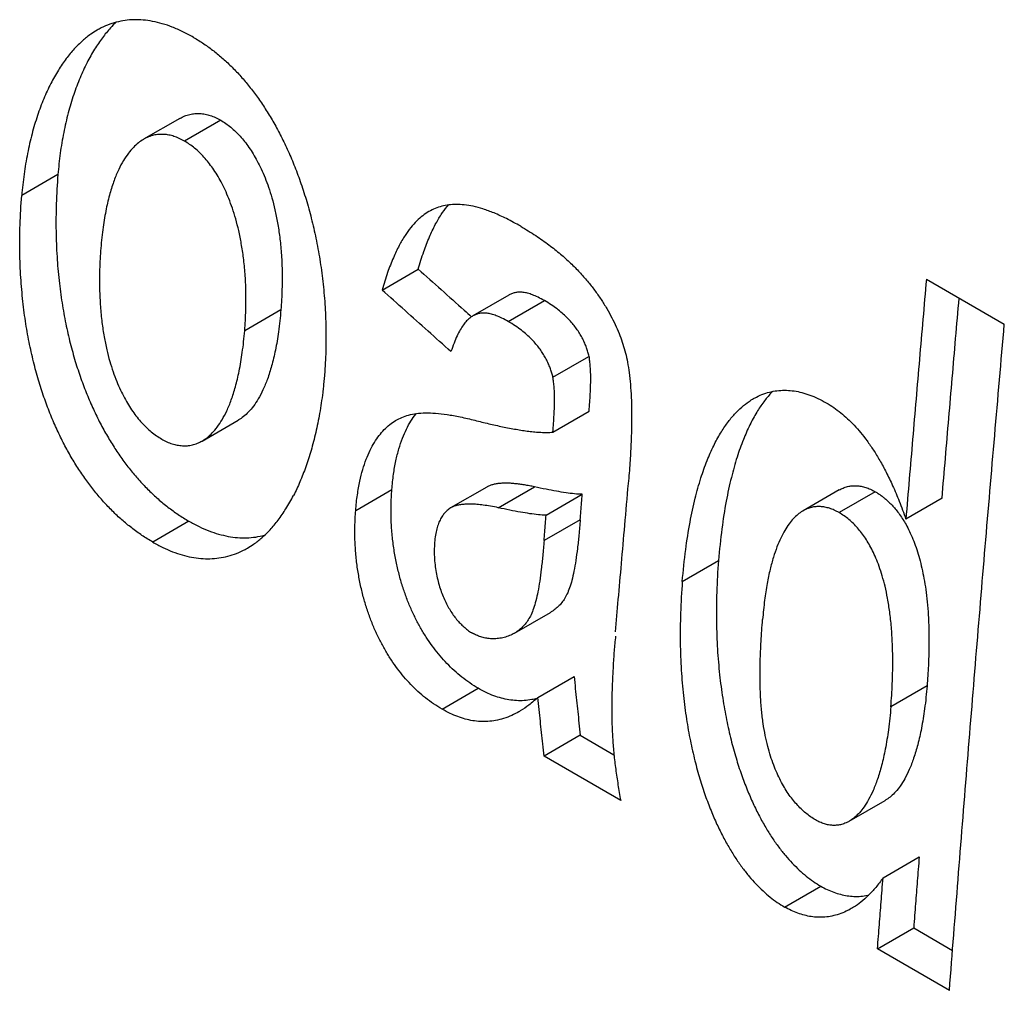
# Model space of a CAD drawing. Header units: inches. Extents: x 0 to 34, y 0 to 22.
# Tile 35 of 54: x 24.785 to 24.937, y 16.881 to 17.031. Entities that reach past the tile are written whole.
import ezdxf

# ---------------------------------------------------------------- set-up
doc = ezdxf.new("R2010")
doc.units = ezdxf.units.IN
doc.header["$LTSCALE"] = 1.87
doc.header["$MEASUREMENT"] = 0
doc.layers.get('0').update_dxf_attribs({"linetype": 'CONTINUOUS'})

msp = doc.modelspace()

# ---------------------------------------------------------------- linework, layer by layer
at = {"color": 7, "linetype": 'CONTINUOUS'}
for p, q in [((24.80942, 17.01586), (24.80383, 17.01263)), ((24.81574, 17.01558), (24.81014, 17.01235)), ((24.79058, 17.00716), (24.78498, 17.00393)), ((24.84069, 16.98933), (24.84628, 16.99256)), ((24.92484, 16.99099), (24.93689, 16.98403)), ((24.86031, 16.98855), (24.85472, 16.98532)), ((24.86019, 16.98446), (24.86578, 16.98769)), ((24.82504, 16.98626), (24.81945, 16.98303)), ((24.86708, 16.97585), (24.87267, 16.97908)), ((24.86709, 16.96736), (24.87269, 16.97059)), ((24.81287, 16.96599), (24.81846, 16.96922)), ((24.85866, 16.95569), (24.86426, 16.95892)), ((24.83661, 16.95526), (24.8422, 16.95849)), ((24.85688, 16.95888), (24.85129, 16.95565)), ((24.86605, 16.95453), (24.87164, 16.95776)), ((24.91137, 16.95843), (24.90577, 16.9552)), ((24.91694, 16.95815), (24.91135, 16.95492)), ((24.92726, 16.95716), (24.92167, 16.95393)), ((24.85129, 16.95565), (24.85103, 16.95548)), ((24.81083, 16.9536), (24.80524, 16.95037)), ((24.87133, 16.95383), (24.86573, 16.9506)), ((24.88711, 16.94429), (24.8927, 16.94752)), ((24.86114, 16.93629), (24.86673, 16.93951)), ((24.86478, 16.92636), (24.87037, 16.92959)), ((24.84998, 16.92454), (24.85557, 16.92777)), ((24.92494, 16.92816), (24.91935, 16.92493)), ((24.87132, 16.92051), (24.86573, 16.91728)), ((24.87132, 16.92051), (24.87654, 16.9175)), ((24.87758, 16.91044), (24.86573, 16.91728)), ((24.9129, 16.90722), (24.91849, 16.91045)), ((24.91814, 16.89848), (24.92373, 16.90171)), ((24.90292, 16.89397), (24.90851, 16.8972)), ((24.91728, 16.88751), (24.92288, 16.89074)), ((24.92288, 16.89074), (24.92889, 16.88727)), ((24.9284, 16.88109), (24.91728, 16.88751))]:
    msp.add_line(p, q, dxfattribs=at)
for points, knots in [([(24.79959, 17.03074), (24.79929, 17.03045), (24.79853, 17.02968), (24.79739, 17.02829), (24.79618, 17.0265), (24.79502, 17.02443), (24.79394, 17.02209), (24.79297, 17.01949), (24.79212, 17.01666), (24.79143, 17.01363), (24.7909, 17.01045), (24.79067, 17.00827), (24.79058, 17.00716)], [0, 0, 0, 0, 0.049063, 0.125093, 0.208852, 0.301026, 0.401362, 0.509267, 0.624122, 0.744853, 0.870598, 1, 1, 1, 1]), ([(24.81156, 17.02837), (24.81101, 17.02869), (24.80993, 17.02926), (24.80831, 17.02997), (24.80675, 17.03051), (24.80524, 17.03087), (24.80378, 17.03108), (24.80235, 17.03113), (24.80096, 17.03102), (24.79959, 17.03075), (24.79824, 17.03031), (24.79727, 17.02985), (24.79675, 17.02956), (24.79665, 17.0295)], [0, 0, 0, 0, 0.120934, 0.232957, 0.3373, 0.435661, 0.52924, 0.61953, 0.708058, 0.796066, 0.885381, 0.977659, 1, 1, 1, 1]), ([(24.79665, 17.0295), (24.79631, 17.02931), (24.79552, 17.0288), (24.79432, 17.02784), (24.79305, 17.02658), (24.7918, 17.02506), (24.79058, 17.02327), (24.78942, 17.0212), (24.78834, 17.01885), (24.78737, 17.01625), (24.78653, 17.01343), (24.78584, 17.0104), (24.78531, 17.00722), (24.78507, 17.00504), (24.78498, 17.00393)], [0, 0, 0, 0, 0.040354, 0.096626, 0.157866, 0.225222, 0.299416, 0.381031, 0.469882, 0.565434, 0.667148, 0.774067, 0.885418, 1, 1, 1, 1]), ([(24.81156, 17.02837), (24.8121, 17.02806), (24.81316, 17.0274), (24.81468, 17.02629), (24.81614, 17.02508), (24.81754, 17.02376), (24.81889, 17.02233), (24.82019, 17.02079), (24.82145, 17.01912), (24.82267, 17.01732), (24.82385, 17.01539), (24.82498, 17.0133), (24.82607, 17.01106), (24.8271, 17.00865), (24.82807, 17.00608), (24.82897, 17.00332), (24.82978, 17.00039), (24.83049, 16.9973), (24.83109, 16.99404), (24.83156, 16.99064), (24.83188, 16.98713), (24.83203, 16.98353), (24.83202, 16.97989), (24.83188, 16.97746), (24.83178, 16.97624)], [0, 0, 0, 0, 0.031904, 0.063909, 0.096147, 0.128924, 0.162418, 0.196825, 0.23245, 0.269421, 0.308022, 0.348441, 0.390855, 0.4355, 0.482441, 0.531858, 0.583713, 0.638018, 0.69462, 0.753267, 0.81363, 0.875139, 0.937432, 1, 1, 1, 1]), ([(24.80942, 17.01586), (24.80967, 17.016), (24.81017, 17.01625), (24.81095, 17.0165), (24.81175, 17.01662), (24.81254, 17.01663), (24.81334, 17.01653), (24.81414, 17.01632), (24.81495, 17.016), (24.81547, 17.01573), (24.81574, 17.01558)], [0, 0, 0, 0, 0.127227, 0.251246, 0.370721, 0.489283, 0.609134, 0.732524, 0.862279, 1, 1, 1, 1]), ([(24.81574, 17.01558), (24.81601, 17.01542), (24.81655, 17.01508), (24.81731, 17.01449), (24.81805, 17.01383), (24.81877, 17.01309), (24.81946, 17.01227), (24.82014, 17.01136), (24.82079, 17.01035), (24.82142, 17.00924), (24.82203, 17.00802), (24.82262, 17.00666), (24.82317, 17.00517), (24.82368, 17.00351), (24.82415, 17.00169), (24.82456, 16.99967), (24.82489, 16.99745), (24.82513, 16.995), (24.82526, 16.99231), (24.82524, 16.98937), (24.82513, 16.98732), (24.82504, 16.98626)], [0, 0, 0, 0, 0.029246, 0.059136, 0.089821, 0.121699, 0.155069, 0.190092, 0.227239, 0.266858, 0.309197, 0.354867, 0.404233, 0.457782, 0.516158, 0.579804, 0.649451, 0.725604, 0.809009, 0.900256, 1, 1, 1, 1]), ([(24.80383, 17.01263), (24.80382, 17.01263), (24.80354, 17.01246), (24.80298, 17.01208), (24.80219, 17.01135), (24.80141, 17.01043), (24.80065, 17.00929), (24.79991, 17.00789), (24.79921, 17.00619), (24.79857, 17.00416), (24.79799, 17.00176), (24.79751, 16.99892), (24.79729, 16.99688), (24.79721, 16.99578)], [0, 0, 0, 0, 0.001592, 0.052366, 0.10883, 0.172453, 0.245253, 0.329126, 0.426384, 0.539342, 0.670719, 0.823271, 1, 1, 1, 1]), ([(24.81014, 17.01235), (24.80988, 17.0125), (24.80935, 17.01277), (24.80854, 17.01309), (24.80774, 17.0133), (24.80695, 17.0134), (24.80615, 17.01339), (24.80536, 17.01327), (24.80457, 17.01302), (24.80407, 17.01277), (24.80383, 17.01263)], [0, 0, 0, 0, 0.137726, 0.2675, 0.390907, 0.51077, 0.629359, 0.748838, 0.872836, 1, 1, 1, 1]), ([(24.81945, 16.98303), (24.81953, 16.98409), (24.81965, 16.98614), (24.81966, 16.98908), (24.81954, 16.99177), (24.81929, 16.99422), (24.81896, 16.99644), (24.81856, 16.99846), (24.81809, 17.00028), (24.81757, 17.00194), (24.81702, 17.00343), (24.81644, 17.00479), (24.81583, 17.00601), (24.8152, 17.00712), (24.81454, 17.00813), (24.81387, 17.00904), (24.81317, 17.00986), (24.81246, 17.0106), (24.81172, 17.01126), (24.81095, 17.01185), (24.81041, 17.01219), (24.81014, 17.01235)], [0, 0, 0, 0, 0.099746, 0.190994, 0.274398, 0.35055, 0.420193, 0.483836, 0.542209, 0.595756, 0.645122, 0.690793, 0.733134, 0.772756, 0.809905, 0.844929, 0.878301, 0.910181, 0.940866, 0.970756, 1, 1, 1, 1]), ([(24.79058, 17.00716), (24.79045, 17.00566), (24.79029, 17.00276), (24.79025, 16.99852), (24.7904, 16.99456), (24.79072, 16.99086), (24.79118, 16.9874), (24.79176, 16.98417), (24.79245, 16.98116), (24.79323, 16.97834), (24.7941, 16.9757), (24.79503, 16.97324), (24.79603, 16.97093), (24.79708, 16.96877), (24.7982, 16.96674), (24.79937, 16.96484), (24.80059, 16.96306), (24.80187, 16.9614), (24.8032, 16.95984), (24.80459, 16.95838), (24.80605, 16.95702), (24.80757, 16.95577), (24.80916, 16.95462), (24.81026, 16.95393), (24.81083, 16.9536)], [0, 0, 0, 0, 0.075009, 0.145203, 0.210925, 0.272524, 0.330364, 0.384807, 0.436099, 0.484627, 0.530572, 0.57428, 0.615976, 0.65584, 0.694198, 0.731164, 0.766961, 0.801824, 0.835835, 0.86925, 0.902223, 0.934864, 0.967427, 1, 1, 1, 1]), ([(24.80524, 16.95037), (24.80467, 16.9507), (24.80356, 16.95139), (24.80197, 16.95254), (24.80045, 16.95379), (24.799, 16.95515), (24.79761, 16.95661), (24.79627, 16.95817), (24.795, 16.95984), (24.79378, 16.96162), (24.79261, 16.96351), (24.79149, 16.96554), (24.79043, 16.9677), (24.78944, 16.97001), (24.7885, 16.97247), (24.78764, 16.97511), (24.78686, 16.97793), (24.78617, 16.98094), (24.78559, 16.98417), (24.78513, 16.98763), (24.78481, 16.99133), (24.78465, 16.99529), (24.78469, 16.99953), (24.78486, 17.00243), (24.78498, 17.00393)], [0, 0, 0, 0, 0.032576, 0.065143, 0.097787, 0.130762, 0.164179, 0.198188, 0.233047, 0.268839, 0.305806, 0.344162, 0.384026, 0.425725, 0.46943, 0.515379, 0.56391, 0.615201, 0.669645, 0.727482, 0.789081, 0.854801, 0.924994, 1, 1, 1, 1]), ([(24.84628, 16.99256), (24.84655, 16.99347), (24.84707, 16.99515), (24.84795, 16.99745), (24.84885, 16.99936), (24.84976, 17.00093), (24.85048, 17.00192), (24.85088, 17.0024), (24.85095, 17.00249)], [0, 0, 0, 0, 0.25742, 0.478474, 0.667962, 0.830319, 0.970696, 1, 1, 1, 1]), ([(24.86212, 16.99918), (24.8614, 16.99959), (24.86005, 17.00033), (24.8581, 17.00122), (24.85637, 17.00186), (24.85484, 17.00228), (24.85345, 17.00251), (24.85219, 17.00258), (24.85102, 17.00251), (24.84993, 17.0023), (24.8489, 17.00196), (24.84825, 17.00164), (24.84793, 17.00146)], [0, 0, 0, 0, 0.165519, 0.306518, 0.42727, 0.531689, 0.623643, 0.706532, 0.783042, 0.856037, 0.927647, 1, 1, 1, 1]), ([(24.84793, 17.00146), (24.8476, 17.00127), (24.84694, 17.00082), (24.84601, 17), (24.84508, 16.99897), (24.84417, 16.9977), (24.84326, 16.99613), (24.84236, 16.99422), (24.84148, 16.99192), (24.84095, 16.99024), (24.84069, 16.98933)], [0, 0, 0, 0, 0.078951, 0.163934, 0.258169, 0.365452, 0.48953, 0.63434, 0.803274, 1, 1, 1, 1]), ([(24.86212, 16.99918), (24.86291, 16.99872), (24.8644, 16.9978), (24.86645, 16.99636), (24.86824, 16.99494), (24.86982, 16.99352), (24.87121, 16.99212), (24.87245, 16.99072), (24.87355, 16.98932), (24.87454, 16.98791), (24.87543, 16.98649), (24.87621, 16.98508), (24.87689, 16.98368), (24.87747, 16.98231), (24.87795, 16.98096), (24.87834, 16.97958), (24.87866, 16.97811), (24.87891, 16.9765), (24.8791, 16.9747), (24.87922, 16.9727), (24.87928, 16.9705), (24.87926, 16.96809), (24.87917, 16.96544), (24.87903, 16.96253), (24.87884, 16.96051), (24.87875, 16.95945)], [0, 0, 0, 0, 0.059268, 0.113073, 0.16225, 0.207586, 0.249982, 0.290044, 0.328381, 0.365478, 0.401597, 0.436769, 0.470329, 0.502095, 0.532788, 0.563254, 0.595034, 0.629853, 0.668887, 0.712143, 0.759503, 0.811408, 0.868447, 0.931195, 1, 1, 1, 1]), ([(24.79721, 16.99578), (24.79712, 16.99469), (24.797, 16.99258), (24.79699, 16.98958), (24.79712, 16.98685), (24.79736, 16.98439), (24.7977, 16.98217), (24.7981, 16.98016), (24.79857, 16.97835), (24.79908, 16.97672), (24.79964, 16.97524), (24.80022, 16.9739), (24.80083, 16.97268), (24.80146, 16.97158), (24.80212, 16.97057), (24.8028, 16.96966), (24.80351, 16.96883), (24.80424, 16.96808), (24.805, 16.96741), (24.80579, 16.96681), (24.80634, 16.96646), (24.80662, 16.9663)], [0, 0, 0, 0, 0.102136, 0.194651, 0.278456, 0.354411, 0.423471, 0.486307, 0.543781, 0.596413, 0.644948, 0.689891, 0.731645, 0.770844, 0.807738, 0.842677, 0.876142, 0.908297, 0.939433, 0.969951, 1, 1, 1, 1]), ([(24.84628, 16.99256), (24.84747, 16.9915), (24.84983, 16.98939), (24.85258, 16.98693), (24.85415, 16.98553), (24.85453, 16.98519)], [0, 0, 0, 0, 0.430701, 0.861414, 1, 1, 1, 1]), ([(24.92484, 16.99099), (24.92448, 16.98687), (24.92377, 16.97863), (24.92271, 16.96628), (24.92201, 16.95804), (24.92167, 16.95393)], [0, 0, 0, 0, 0.333559, 0.666892, 1, 1, 1, 1]), ([(24.85134, 16.97981), (24.85016, 16.98087), (24.84779, 16.98298), (24.84424, 16.98616), (24.84187, 16.98827), (24.84069, 16.98933)], [0, 0, 0, 0, 0.333343, 0.666676, 1, 1, 1, 1]), ([(24.86578, 16.98769), (24.86546, 16.98788), (24.86486, 16.9882), (24.86399, 16.98859), (24.86322, 16.98884), (24.86254, 16.98897), (24.86193, 16.98901), (24.86136, 16.98896), (24.86083, 16.98881), (24.86049, 16.98866), (24.86032, 16.98856), (24.86031, 16.98855)], [0, 0, 0, 0, 0.192347, 0.353884, 0.49065, 0.607994, 0.7117, 0.80751, 0.900224, 0.995356, 1, 1, 1, 1]), ([(24.92726, 16.95716), (24.92761, 16.96128), (24.92831, 16.96951), (24.92919, 16.97981), (24.92972, 16.986), (24.9299, 16.98807)], [0, 0, 0, 0, 0.399477, 0.799224, 1, 1, 1, 1]), ([(24.8727, 16.97907), (24.87265, 16.9793), (24.87251, 16.97974), (24.87231, 16.98043), (24.87204, 16.98111), (24.87171, 16.9818), (24.87132, 16.98249), (24.87088, 16.98318), (24.87038, 16.98385), (24.86983, 16.98451), (24.86921, 16.98515), (24.86851, 16.98579), (24.86772, 16.98643), (24.86681, 16.98707), (24.86614, 16.98749), (24.86578, 16.98769)], [0, 0, 0, 0, 0.060636, 0.122567, 0.187265, 0.254681, 0.324569, 0.396512, 0.470028, 0.545357, 0.622988, 0.704879, 0.793696, 0.891397, 1, 1, 1, 1]), ([(24.82504, 16.98626), (24.82495, 16.98513), (24.82473, 16.98304), (24.82425, 16.98015), (24.82367, 16.9777), (24.82303, 16.97566), (24.82233, 16.97395), (24.8216, 16.97255), (24.82085, 16.97141), (24.82009, 16.9705), (24.81931, 16.96978), (24.81876, 16.96939), (24.81847, 16.96923), (24.81846, 16.96922)], [0, 0, 0, 0, 0.180021, 0.334356, 0.46638, 0.579211, 0.675802, 0.75871, 0.830349, 0.892759, 0.948005, 0.997599, 1, 1, 1, 1]), ([(24.85472, 16.98532), (24.85455, 16.98523), (24.85421, 16.98499), (24.85372, 16.98453), (24.85323, 16.98392), (24.85274, 16.98315), (24.85226, 16.9822), (24.85178, 16.98107), (24.85149, 16.98025), (24.85134, 16.97981)], [0, 0, 0, 0, 0.086557, 0.188284, 0.30585, 0.443092, 0.603324, 0.788373, 1, 1, 1, 1]), ([(24.86019, 16.98446), (24.85987, 16.98465), (24.85926, 16.98497), (24.85839, 16.98536), (24.85763, 16.98561), (24.85695, 16.98574), (24.85633, 16.98578), (24.85577, 16.98573), (24.85523, 16.98558), (24.85489, 16.98542), (24.85473, 16.98533), (24.85472, 16.98532)], [0, 0, 0, 0, 0.192052, 0.35348, 0.49024, 0.607587, 0.711351, 0.807166, 0.899918, 0.995234, 1, 1, 1, 1]), ([(24.8671, 16.97584), (24.86706, 16.97606), (24.86692, 16.97648), (24.86674, 16.97714), (24.86647, 16.97781), (24.86615, 16.97849), (24.86578, 16.97918), (24.86535, 16.97985), (24.86488, 16.98051), (24.86434, 16.98115), (24.86374, 16.9818), (24.86303, 16.98246), (24.86221, 16.98313), (24.86125, 16.98382), (24.86056, 16.98425), (24.86019, 16.98446)], [0, 0, 0, 0, 0.057679, 0.117727, 0.181059, 0.247232, 0.315855, 0.38599, 0.45726, 0.529877, 0.606376, 0.690527, 0.784208, 0.887431, 1, 1, 1, 1]), ([(24.9284, 16.88109), (24.92929, 16.89252), (24.93109, 16.91538), (24.93392, 16.94969), (24.93589, 16.97258), (24.93689, 16.98403)], [0, 0, 0, 0, 0.332702, 0.666036, 1, 1, 1, 1]), ([(24.81287, 16.96599), (24.81288, 16.966), (24.81316, 16.96616), (24.81372, 16.96655), (24.81449, 16.96727), (24.81526, 16.96818), (24.81601, 16.96932), (24.81674, 16.97072), (24.81743, 16.97243), (24.81808, 16.97447), (24.81865, 16.97692), (24.81913, 16.97981), (24.81936, 16.9819), (24.81945, 16.98303)], [0, 0, 0, 0, 0.002401, 0.051997, 0.107245, 0.169654, 0.241295, 0.324203, 0.420798, 0.533629, 0.665651, 0.819983, 1, 1, 1, 1]), ([(24.87269, 16.97059), (24.87273, 16.97106), (24.8728, 16.97195), (24.87288, 16.97325), (24.87293, 16.97443), (24.87296, 16.97553), (24.87294, 16.97653), (24.8729, 16.97745), (24.8728, 16.97829), (24.87275, 16.97882), (24.8727, 16.97907)], [0, 0, 0, 0, 0.165822, 0.317489, 0.456723, 0.584847, 0.702853, 0.811229, 0.910348, 1, 1, 1, 1]), ([(24.83178, 16.97624), (24.83176, 16.97593), (24.83171, 16.97531), (24.83161, 16.97439), (24.83155, 16.97378), (24.83151, 16.97347)], [0, 0, 0, 0, 0.336656, 0.669849, 1, 1, 1, 1]), ([(24.86709, 16.96736), (24.86713, 16.96782), (24.8672, 16.96872), (24.86728, 16.97001), (24.86734, 16.9712), (24.86736, 16.97229), (24.86735, 16.9733), (24.86731, 16.97422), (24.8672, 16.97506), (24.86715, 16.97559), (24.8671, 16.97584)], [0, 0, 0, 0, 0.165806, 0.317467, 0.456637, 0.584609, 0.702366, 0.810594, 0.90985, 1, 1, 1, 1]), ([(24.83151, 16.97347), (24.83138, 16.9724), (24.83107, 16.97033), (24.83047, 16.96734), (24.82975, 16.96458), (24.82894, 16.96203), (24.82802, 16.95972), (24.82736, 16.95825), (24.827, 16.95756)], [0, 0, 0, 0, 0.195015, 0.37813, 0.549653, 0.710058, 0.859838, 1, 1, 1, 1]), ([(24.90106, 16.97366), (24.90097, 16.97357), (24.90049, 16.97306), (24.89963, 16.97201), (24.89854, 16.97037), (24.89748, 16.96842), (24.89647, 16.96611), (24.8955, 16.96339), (24.89462, 16.96022), (24.89382, 16.95652), (24.89316, 16.95223), (24.89284, 16.94917), (24.8927, 16.94752)], [0, 0, 0, 0, 0.013688, 0.075835, 0.145505, 0.2244, 0.314099, 0.416646, 0.534014, 0.668668, 0.823094, 1, 1, 1, 1]), ([(24.89812, 16.97255), (24.89827, 16.97263), (24.89879, 16.97291), (24.89969, 16.97331), (24.90085, 16.97364), (24.90203, 16.97382), (24.90321, 16.97386), (24.90441, 16.97375), (24.90562, 16.9735), (24.90686, 16.97311), (24.90812, 16.97258), (24.90895, 16.97214), (24.90937, 16.97189)], [0, 0, 0, 0, 0.043552, 0.148678, 0.24984, 0.349116, 0.448121, 0.548956, 0.653065, 0.761813, 0.877076, 1, 1, 1, 1]), ([(24.88711, 16.94429), (24.88724, 16.94593), (24.88756, 16.949), (24.88823, 16.95329), (24.88902, 16.95699), (24.88991, 16.96016), (24.89087, 16.96288), (24.89189, 16.96519), (24.89294, 16.96714), (24.89403, 16.96878), (24.89514, 16.97013), (24.89626, 16.97124), (24.89726, 16.97201), (24.89789, 16.97241), (24.89812, 16.97255)], [0, 0, 0, 0, 0.157664, 0.295287, 0.415286, 0.519879, 0.611261, 0.691192, 0.761494, 0.823575, 0.878954, 0.928812, 0.974269, 1, 1, 1, 1]), ([(24.90937, 16.97189), (24.90976, 16.97167), (24.91053, 16.97118), (24.91162, 16.97036), (24.91268, 16.96944), (24.91371, 16.96842), (24.91471, 16.96728), (24.9157, 16.966), (24.91669, 16.96457), (24.91768, 16.96295), (24.91867, 16.96111), (24.91968, 16.95901), (24.9207, 16.95659), (24.92135, 16.95486), (24.92167, 16.95393)], [0, 0, 0, 0, 0.060876, 0.122234, 0.184779, 0.249667, 0.317729, 0.389948, 0.467825, 0.552499, 0.645889, 0.750159, 0.867453, 1, 1, 1, 1]), ([(24.8422, 16.95849), (24.84227, 16.95928), (24.84243, 16.96077), (24.84279, 16.96288), (24.84326, 16.96473), (24.8438, 16.96637), (24.84442, 16.96781), (24.84511, 16.96906), (24.84565, 16.96984), (24.84594, 16.97021), (24.84597, 16.97023)], [0, 0, 0, 0, 0.18993, 0.359801, 0.512017, 0.64923, 0.773538, 0.887157, 0.99107, 1, 1, 1, 1]), ([(24.84288, 16.96921), (24.84316, 16.96937), (24.84378, 16.96968), (24.84482, 16.97003), (24.84604, 16.97027), (24.84743, 16.97036), (24.84902, 16.97031), (24.85082, 16.9701), (24.85286, 16.96972), (24.85429, 16.96938), (24.85505, 16.96919)], [0, 0, 0, 0, 0.076402, 0.166068, 0.263965, 0.374622, 0.501305, 0.646283, 0.811791, 1, 1, 1, 1]), ([(24.83661, 16.95526), (24.83667, 16.95607), (24.83684, 16.95759), (24.83721, 16.9597), (24.83767, 16.96153), (24.8382, 16.96313), (24.83881, 16.96453), (24.83947, 16.96576), (24.84021, 16.96683), (24.841, 16.96775), (24.84185, 16.96853), (24.8425, 16.96898), (24.84285, 16.96919), (24.84288, 16.96921)], [0, 0, 0, 0, 0.153999, 0.288036, 0.4058, 0.510686, 0.605776, 0.693501, 0.774831, 0.850917, 0.92304, 0.992109, 1, 1, 1, 1]), ([(24.85505, 16.96919), (24.8554, 16.9691), (24.85611, 16.96892), (24.85718, 16.96867), (24.85824, 16.96842), (24.85931, 16.9682), (24.86036, 16.96799), (24.86139, 16.9678), (24.86239, 16.96763), (24.86336, 16.9675), (24.86431, 16.96739), (24.86525, 16.96733), (24.86617, 16.9673), (24.86679, 16.96733), (24.86709, 16.96736)], [0, 0, 0, 0, 0.0901, 0.179733, 0.268965, 0.357867, 0.446114, 0.532087, 0.614478, 0.694171, 0.772291, 0.849262, 0.925135, 1, 1, 1, 1]), ([(24.80662, 16.9663), (24.80688, 16.96614), (24.80741, 16.96587), (24.80822, 16.96555), (24.80901, 16.96535), (24.80981, 16.96524), (24.81059, 16.96525), (24.81138, 16.96537), (24.81214, 16.96562), (24.81263, 16.96586), (24.81287, 16.96599)], [0, 0, 0, 0, 0.139565, 0.270575, 0.394698, 0.514838, 0.633352, 0.752468, 0.875896, 1, 1, 1, 1]), ([(24.86426, 16.95892), (24.864, 16.95897), (24.86348, 16.95907), (24.86272, 16.95921), (24.86197, 16.95932), (24.86125, 16.9594), (24.86055, 16.95946), (24.85988, 16.95948), (24.85923, 16.95947), (24.85862, 16.95941), (24.85805, 16.95932), (24.85752, 16.95918), (24.85714, 16.95902), (24.85693, 16.95891), (24.85688, 16.95888)], [0, 0, 0, 0, 0.106233, 0.209585, 0.309853, 0.406834, 0.500315, 0.590032, 0.67574, 0.75713, 0.834105, 0.906741, 0.975551, 1, 1, 1, 1]), ([(24.87164, 16.95776), (24.87124, 16.95776), (24.8704, 16.95782), (24.86908, 16.95799), (24.86761, 16.95823), (24.86598, 16.95854), (24.86485, 16.95878), (24.86426, 16.95892)], [0, 0, 0, 0, 0.15932, 0.337167, 0.535567, 0.755895, 1, 1, 1, 1]), ([(24.87679, 16.9365), (24.87693, 16.93816), (24.87723, 16.94167), (24.87771, 16.94717), (24.87823, 16.95315), (24.87859, 16.95728), (24.87878, 16.95943)], [0, 0, 0, 0, 0.217069, 0.459691, 0.718286, 1, 1, 1, 1]), ([(24.91137, 16.95843), (24.91156, 16.95854), (24.91198, 16.95875), (24.91264, 16.95897), (24.91335, 16.95909), (24.91405, 16.9591), (24.91476, 16.95902), (24.91549, 16.95883), (24.91622, 16.95854), (24.9167, 16.95829), (24.91694, 16.95815)], [0, 0, 0, 0, 0.112333, 0.237284, 0.357413, 0.476678, 0.597939, 0.723602, 0.856924, 1, 1, 1, 1]), ([(24.81987, 16.94943), (24.82019, 16.94962), (24.82097, 16.95011), (24.82216, 16.95105), (24.82343, 16.9523), (24.82468, 16.9538), (24.82588, 16.95557), (24.82664, 16.95686), (24.827, 16.95756)], [0, 0, 0, 0, 0.102659, 0.252119, 0.41393, 0.590591, 0.785431, 1, 1, 1, 1]), ([(24.85557, 16.92777), (24.85512, 16.92803), (24.85425, 16.92858), (24.853, 16.9295), (24.85182, 16.93051), (24.85071, 16.9316), (24.84965, 16.93277), (24.84865, 16.93402), (24.84771, 16.93535), (24.84683, 16.93677), (24.84601, 16.93827), (24.84524, 16.93985), (24.84454, 16.94153), (24.84391, 16.94331), (24.84336, 16.94518), (24.84289, 16.94715), (24.84251, 16.94922), (24.84224, 16.9514), (24.84208, 16.95367), (24.84206, 16.95605), (24.84214, 16.95767), (24.8422, 16.95849)], [0, 0, 0, 0, 0.044004, 0.08792, 0.131806, 0.176016, 0.220707, 0.265983, 0.312232, 0.359532, 0.408001, 0.458003, 0.509569, 0.562895, 0.61827, 0.67567, 0.735384, 0.797581, 0.862264, 0.92974, 1, 1, 1, 1]), ([(24.87133, 16.95383), (24.87136, 16.95426), (24.87143, 16.95514), (24.87154, 16.95645), (24.87161, 16.95732), (24.87164, 16.95776)], [0, 0, 0, 0, 0.333309, 0.666642, 1, 1, 1, 1]), ([(24.91694, 16.95815), (24.9171, 16.95806), (24.91741, 16.95787), (24.91788, 16.95755), (24.91833, 16.9572), (24.91878, 16.95682), (24.91923, 16.9564), (24.91969, 16.95591), (24.92019, 16.95533), (24.92072, 16.95463), (24.92107, 16.95411), (24.92125, 16.95382)], [0, 0, 0, 0, 0.088311, 0.179386, 0.272629, 0.367267, 0.465164, 0.572177, 0.694486, 0.837107, 1, 1, 1, 1]), ([(24.85866, 16.95569), (24.85826, 16.95577), (24.85748, 16.95592), (24.85638, 16.95609), (24.85538, 16.9562), (24.8545, 16.95625), (24.8537, 16.95624), (24.853, 16.95618), (24.85239, 16.95608), (24.85186, 16.95593), (24.8515, 16.95577), (24.85132, 16.95567), (24.85129, 16.95565)], [0, 0, 0, 0, 0.165663, 0.314087, 0.446659, 0.564728, 0.669636, 0.762613, 0.844945, 0.917841, 0.982806, 1, 1, 1, 1]), ([(24.91135, 16.95492), (24.9111, 16.95506), (24.91062, 16.95531), (24.90989, 16.9556), (24.90917, 16.95578), (24.90846, 16.95587), (24.90775, 16.95586), (24.90705, 16.95574), (24.90638, 16.95552), (24.90597, 16.95531), (24.90577, 16.9552)], [0, 0, 0, 0, 0.142927, 0.276191, 0.401719, 0.522709, 0.641932, 0.761916, 0.886501, 1, 1, 1, 1]), ([(24.84998, 16.92454), (24.84953, 16.9248), (24.84865, 16.92535), (24.84741, 16.92627), (24.84623, 16.92728), (24.84511, 16.92837), (24.84406, 16.92954), (24.84306, 16.93079), (24.84212, 16.93212), (24.84124, 16.93354), (24.84041, 16.93504), (24.83965, 16.93663), (24.83895, 16.9383), (24.83832, 16.94008), (24.83777, 16.94195), (24.8373, 16.94392), (24.83692, 16.94599), (24.83665, 16.94817), (24.83649, 16.95044), (24.83647, 16.95282), (24.83654, 16.95444), (24.83661, 16.95526)], [0, 0, 0, 0, 0.044005, 0.087922, 0.131808, 0.176018, 0.220709, 0.265986, 0.312235, 0.359535, 0.408005, 0.458009, 0.509576, 0.562903, 0.618277, 0.675677, 0.735391, 0.797587, 0.862268, 0.929743, 1, 1, 1, 1]), ([(24.85103, 16.95548), (24.85085, 16.95535), (24.85052, 16.95506), (24.85009, 16.95455), (24.84971, 16.95394), (24.84939, 16.95322), (24.84913, 16.95238), (24.84893, 16.9514), (24.84884, 16.95069), (24.84881, 16.95031)], [0, 0, 0, 0, 0.112075, 0.226668, 0.347946, 0.481208, 0.630913, 0.802083, 1, 1, 1, 1]), ([(24.86605, 16.95453), (24.86565, 16.95453), (24.86481, 16.95459), (24.86348, 16.95476), (24.86201, 16.955), (24.86039, 16.95531), (24.85926, 16.95555), (24.85866, 16.95569)], [0, 0, 0, 0, 0.159319, 0.337147, 0.535539, 0.755869, 1, 1, 1, 1]), ([(24.86573, 16.9506), (24.86577, 16.95103), (24.86584, 16.95191), (24.86594, 16.95322), (24.86601, 16.95409), (24.86605, 16.95453)], [0, 0, 0, 0, 0.333309, 0.666643, 1, 1, 1, 1]), ([(24.90577, 16.9552), (24.90574, 16.95518), (24.90546, 16.95502), (24.90493, 16.95464), (24.90424, 16.95398), (24.90356, 16.95315), (24.90291, 16.95215), (24.90229, 16.95096), (24.9017, 16.94958), (24.90115, 16.94796), (24.90064, 16.94607), (24.90019, 16.94386), (24.89979, 16.94127), (24.8996, 16.9394), (24.89952, 16.93839)], [0, 0, 0, 0, 0.006306, 0.052776, 0.104366, 0.161729, 0.225859, 0.297794, 0.378539, 0.469753, 0.574338, 0.695432, 0.836233, 1, 1, 1, 1]), ([(24.91935, 16.92493), (24.91944, 16.92611), (24.91959, 16.92838), (24.91967, 16.93161), (24.91961, 16.93453), (24.91945, 16.93716), (24.9192, 16.93951), (24.91887, 16.94161), (24.91848, 16.94347), (24.91804, 16.94512), (24.91757, 16.94657), (24.91707, 16.94786), (24.91655, 16.949), (24.916, 16.95003), (24.91543, 16.95095), (24.91484, 16.95179), (24.91422, 16.95255), (24.91357, 16.95324), (24.91288, 16.95387), (24.91214, 16.95443), (24.91161, 16.95477), (24.91135, 16.95492)], [0, 0, 0, 0, 0.109995, 0.209291, 0.298818, 0.379486, 0.452059, 0.51724, 0.575541, 0.627695, 0.674422, 0.716651, 0.75506, 0.790582, 0.823749, 0.855022, 0.885062, 0.914187, 0.942749, 0.971272, 1, 1, 1, 1]), ([(24.81083, 16.9536), (24.81134, 16.9533), (24.81235, 16.95277), (24.81389, 16.9521), (24.8154, 16.95159), (24.81687, 16.95124), (24.81833, 16.95104), (24.81976, 16.95101), (24.82116, 16.95113), (24.82206, 16.95131), (24.82251, 16.95143)], [0, 0, 0, 0, 0.145108, 0.282018, 0.41171, 0.53585, 0.655539, 0.772213, 0.887604, 1, 1, 1, 1]), ([(24.87133, 16.95383), (24.87126, 16.95304), (24.87113, 16.95155), (24.87091, 16.94944), (24.87066, 16.94757), (24.87038, 16.94593), (24.87007, 16.94452), (24.86971, 16.94333), (24.86931, 16.94235), (24.86887, 16.94153), (24.86836, 16.94084), (24.86778, 16.94025), (24.86723, 16.93982), (24.86686, 16.93959), (24.86673, 16.93951)], [0, 0, 0, 0, 0.152309, 0.287932, 0.408287, 0.514742, 0.607825, 0.686938, 0.753657, 0.811662, 0.865144, 0.917345, 0.970565, 1, 1, 1, 1]), ([(24.92131, 16.95372), (24.92149, 16.95344), (24.92186, 16.95279), (24.92238, 16.95173), (24.9229, 16.95052), (24.92337, 16.94921), (24.92379, 16.9478), (24.92416, 16.94631), (24.92449, 16.94471), (24.92476, 16.94298), (24.92498, 16.94108), (24.92515, 16.93897), (24.92524, 16.93663), (24.92525, 16.93404), (24.92516, 16.93119), (24.92503, 16.9292), (24.92494, 16.92816)], [0, 0, 0, 0, 0.038168, 0.085152, 0.135598, 0.188757, 0.244629, 0.303322, 0.365106, 0.431278, 0.503678, 0.583944, 0.673076, 0.771656, 0.880443, 1, 1, 1, 1]), ([(24.80524, 16.95037), (24.80574, 16.95008), (24.80675, 16.94954), (24.80827, 16.94888), (24.80976, 16.94837), (24.81122, 16.94802), (24.81266, 16.94782), (24.81408, 16.94778), (24.81548, 16.94789), (24.81686, 16.94816), (24.81821, 16.9486), (24.81921, 16.94906), (24.81975, 16.94936), (24.81987, 16.94943)], [0, 0, 0, 0, 0.113763, 0.22116, 0.322906, 0.420298, 0.514276, 0.605787, 0.696261, 0.786723, 0.878493, 0.973416, 1, 1, 1, 1]), ([(24.84881, 16.95031), (24.84878, 16.94989), (24.84874, 16.94904), (24.84878, 16.94779), (24.8489, 16.94658), (24.84909, 16.9454), (24.84934, 16.94428), (24.84965, 16.94322), (24.85001, 16.94222), (24.85041, 16.94129), (24.85085, 16.94044), (24.85132, 16.93965), (24.85182, 16.93892), (24.85234, 16.93827), (24.85289, 16.93767), (24.85346, 16.93714), (24.85406, 16.93667), (24.85448, 16.9364), (24.85469, 16.93628)], [0, 0, 0, 0, 0.079774, 0.158318, 0.235041, 0.30985, 0.382128, 0.451523, 0.518051, 0.581375, 0.64178, 0.699348, 0.754106, 0.806645, 0.857127, 0.905855, 0.953437, 1, 1, 1, 1]), ([(24.86573, 16.9506), (24.86567, 16.94981), (24.86554, 16.94833), (24.86532, 16.94624), (24.86508, 16.94439), (24.8648, 16.94276), (24.86449, 16.94135), (24.86414, 16.94017), (24.86375, 16.93918), (24.86331, 16.93836), (24.86281, 16.93766), (24.86223, 16.93706), (24.86166, 16.93661), (24.86128, 16.93637), (24.86114, 16.93629)], [0, 0, 0, 0, 0.151288, 0.285978, 0.405507, 0.511257, 0.603738, 0.682417, 0.748975, 0.807176, 0.861171, 0.913975, 0.967848, 1, 1, 1, 1]), ([(24.8927, 16.94752), (24.89257, 16.9459), (24.89239, 16.94274), (24.89235, 16.93816), (24.8925, 16.9339), (24.89284, 16.92996), (24.89331, 16.92632), (24.89391, 16.92296), (24.8946, 16.91988), (24.89537, 16.91707), (24.89621, 16.91449), (24.8971, 16.91214), (24.89802, 16.91001), (24.89898, 16.90806), (24.89996, 16.9063), (24.90096, 16.90469), (24.90198, 16.90324), (24.90302, 16.90193), (24.90408, 16.90075), (24.90515, 16.89969), (24.90624, 16.89874), (24.90735, 16.89791), (24.90812, 16.89742), (24.90851, 16.8972)], [0, 0, 0, 0, 0.089023, 0.172012, 0.249261, 0.321007, 0.387609, 0.449302, 0.506472, 0.559373, 0.608383, 0.653817, 0.695954, 0.735205, 0.771754, 0.805964, 0.838102, 0.868339, 0.897029, 0.924324, 0.950412, 0.975596, 1, 1, 1, 1]), ([(24.88711, 16.94429), (24.88698, 16.94267), (24.8868, 16.93951), (24.88675, 16.93493), (24.88691, 16.93067), (24.88724, 16.92673), (24.88772, 16.92309), (24.88831, 16.91973), (24.88901, 16.91665), (24.88978, 16.91384), (24.89062, 16.91126), (24.8915, 16.90892), (24.89243, 16.90678), (24.89339, 16.90483), (24.89437, 16.90307), (24.89537, 16.90147), (24.89639, 16.90001), (24.89743, 16.8987), (24.89848, 16.89752), (24.89956, 16.89646), (24.90065, 16.89551), (24.90176, 16.89468), (24.90253, 16.89419), (24.90292, 16.89397)], [0, 0, 0, 0, 0.089021, 0.172009, 0.249258, 0.321003, 0.387605, 0.449296, 0.506464, 0.559364, 0.608373, 0.653806, 0.695944, 0.735195, 0.771744, 0.805958, 0.838096, 0.868334, 0.897025, 0.924322, 0.950411, 0.975596, 1, 1, 1, 1]), ([(24.9077, 16.90743), (24.90744, 16.90758), (24.90692, 16.90792), (24.90617, 16.90849), (24.90546, 16.90913), (24.90477, 16.90985), (24.90411, 16.91064), (24.90347, 16.91151), (24.90286, 16.91247), (24.90228, 16.91352), (24.90173, 16.91467), (24.90121, 16.91594), (24.90072, 16.91732), (24.90028, 16.91884), (24.8999, 16.92052), (24.89959, 16.92238), (24.89934, 16.92444), (24.89918, 16.92673), (24.89912, 16.92926), (24.89914, 16.93205), (24.89928, 16.93512), (24.89943, 16.93727), (24.89952, 16.93839)], [0, 0, 0, 0, 0.027317, 0.05516, 0.083639, 0.113106, 0.143736, 0.175694, 0.209406, 0.245059, 0.28299, 0.323603, 0.367078, 0.41402, 0.464954, 0.520579, 0.582, 0.650103, 0.725312, 0.808089, 0.899326, 1, 1, 1, 1]), ([(24.86114, 16.93629), (24.86103, 16.93622), (24.86066, 16.93602), (24.86, 16.93575), (24.85914, 16.93552), (24.85829, 16.93541), (24.85746, 16.93542), (24.85668, 16.93552), (24.85595, 16.93571), (24.85529, 16.93596), (24.85489, 16.93617), (24.85469, 16.93628)], [0, 0, 0, 0, 0.055227, 0.18715, 0.318396, 0.446612, 0.569224, 0.685845, 0.796499, 0.901522, 1, 1, 1, 1]), ([(24.87678, 16.93584), (24.87671, 16.93507), (24.87654, 16.9335), (24.87641, 16.93115), (24.87629, 16.92884), (24.87621, 16.9266), (24.87619, 16.92438), (24.87622, 16.92214), (24.87633, 16.91987), (24.87652, 16.91757), (24.8768, 16.91523), (24.87716, 16.91285), (24.87743, 16.91125), (24.87758, 16.91044)], [0, 0, 0, 0, 0.090378, 0.186017, 0.276206, 0.363256, 0.449758, 0.537294, 0.626374, 0.716912, 0.809157, 0.903392, 1, 1, 1, 1]), ([(24.87037, 16.92959), (24.87044, 16.92896), (24.87056, 16.92774), (24.87075, 16.92593), (24.87094, 16.92417), (24.87113, 16.92236), (24.87126, 16.92114), (24.87132, 16.92051)], [0, 0, 0, 0, 0.208116, 0.403632, 0.596414, 0.791909, 1, 1, 1, 1]), ([(24.86461, 16.92619), (24.86436, 16.92613), (24.86371, 16.92598), (24.86265, 16.92585), (24.86147, 16.92585), (24.86029, 16.92597), (24.85912, 16.92623), (24.85795, 16.92661), (24.85675, 16.92712), (24.85597, 16.92754), (24.85557, 16.92777)], [0, 0, 0, 0, 0.083337, 0.211918, 0.336768, 0.460674, 0.586684, 0.716889, 0.853887, 1, 1, 1, 1]), ([(24.92494, 16.92816), (24.92485, 16.92697), (24.92462, 16.92477), (24.92413, 16.92173), (24.92356, 16.91918), (24.92293, 16.91705), (24.92226, 16.91529), (24.92156, 16.91386), (24.92085, 16.91271), (24.92014, 16.9118), (24.91943, 16.9111), (24.91887, 16.91068), (24.91856, 16.91049), (24.91849, 16.91045)], [0, 0, 0, 0, 0.184319, 0.341447, 0.474988, 0.588283, 0.684149, 0.765206, 0.833902, 0.89249, 0.943172, 0.987723, 1, 1, 1, 1]), ([(24.86478, 16.92636), (24.86434, 16.92595), (24.86346, 16.9252), (24.86245, 16.92451), (24.86191, 16.92419), (24.86184, 16.92415)], [0, 0, 0, 0, 0.491996, 0.933978, 1, 1, 1, 1]), ([(24.86573, 16.91728), (24.86566, 16.91791), (24.86554, 16.91913), (24.86535, 16.92094), (24.86516, 16.9227), (24.86497, 16.92451), (24.86484, 16.92573), (24.86478, 16.92636)], [0, 0, 0, 0, 0.208086, 0.403585, 0.59637, 0.791888, 1, 1, 1, 1]), ([(24.86184, 16.92415), (24.86149, 16.92394), (24.86072, 16.92355), (24.85952, 16.92308), (24.85827, 16.92277), (24.85706, 16.92262), (24.85587, 16.92262), (24.8547, 16.92275), (24.85353, 16.923), (24.85236, 16.92338), (24.85116, 16.92389), (24.85037, 16.92431), (24.84998, 16.92454)], [0, 0, 0, 0, 0.098419, 0.206769, 0.308524, 0.405522, 0.499707, 0.593175, 0.688229, 0.786445, 0.889783, 1, 1, 1, 1]), ([(24.91935, 16.92493), (24.91925, 16.92374), (24.91902, 16.92154), (24.91854, 16.9185), (24.91797, 16.91595), (24.91734, 16.91382), (24.91667, 16.91207), (24.91597, 16.91063), (24.91526, 16.90948), (24.91455, 16.90857), (24.91384, 16.90787), (24.91328, 16.90745), (24.91297, 16.90726), (24.9129, 16.90722)], [0, 0, 0, 0, 0.184285, 0.341394, 0.474925, 0.588219, 0.684086, 0.765155, 0.83386, 0.892465, 0.943151, 0.987718, 1, 1, 1, 1]), ([(24.9129, 16.90722), (24.91274, 16.90713), (24.91237, 16.90694), (24.91175, 16.90672), (24.91107, 16.90659), (24.9104, 16.90657), (24.90972, 16.90664), (24.90905, 16.90681), (24.90837, 16.90707), (24.90793, 16.9073), (24.9077, 16.90743)], [0, 0, 0, 0, 0.098833, 0.230676, 0.355668, 0.478215, 0.601141, 0.727065, 0.859332, 1, 1, 1, 1]), ([(24.92373, 16.90171), (24.92368, 16.90107), (24.92358, 16.89983), (24.92344, 16.898), (24.9233, 16.89623), (24.92316, 16.89446), (24.92302, 16.89263), (24.92293, 16.89138), (24.92288, 16.89074)], [0, 0, 0, 0, 0.174815, 0.338747, 0.499243, 0.659914, 0.824362, 1, 1, 1, 1]), ([(24.91814, 16.89848), (24.91778, 16.89796), (24.91707, 16.89702), (24.91592, 16.89577), (24.91478, 16.89474), (24.91387, 16.8941), (24.91335, 16.89379), (24.91323, 16.89372)], [0, 0, 0, 0, 0.271227, 0.515996, 0.737595, 0.93977, 1, 1, 1, 1]), ([(24.91728, 16.88751), (24.91733, 16.88816), (24.91743, 16.8894), (24.91757, 16.89123), (24.91771, 16.893), (24.91785, 16.89478), (24.91799, 16.8966), (24.91809, 16.89784), (24.91814, 16.89848)], [0, 0, 0, 0, 0.175634, 0.340083, 0.500757, 0.661255, 0.82519, 1, 1, 1, 1]), ([(24.90851, 16.8972), (24.90884, 16.89701), (24.9095, 16.89666), (24.91051, 16.89624), (24.91154, 16.89591), (24.91258, 16.8957), (24.91363, 16.8956), (24.9147, 16.89561), (24.91547, 16.89572), (24.91588, 16.8958), (24.91594, 16.89582)], [0, 0, 0, 0, 0.146505, 0.288405, 0.426766, 0.563481, 0.699799, 0.837501, 0.978804, 1, 1, 1, 1]), ([(24.91323, 16.89372), (24.91298, 16.89357), (24.91237, 16.89325), (24.91137, 16.89285), (24.91026, 16.89255), (24.90917, 16.89239), (24.90808, 16.89237), (24.90702, 16.89246), (24.90597, 16.89268), (24.90494, 16.893), (24.90391, 16.89343), (24.90325, 16.89378), (24.90292, 16.89397)], [0, 0, 0, 0, 0.080267, 0.191124, 0.29649, 0.398114, 0.497264, 0.595254, 0.693216, 0.79247, 0.894457, 1, 1, 1, 1])]:
    msp.add_open_spline(points, degree=3, knots=knots, dxfattribs=at)
msp.add_open_spline([(24.92125, 16.95382), (24.92127, 16.95379), (24.92129, 16.95376), (24.92131, 16.95372)], degree=3, dxfattribs=at)

doc.saveas('drawing.dxf')
